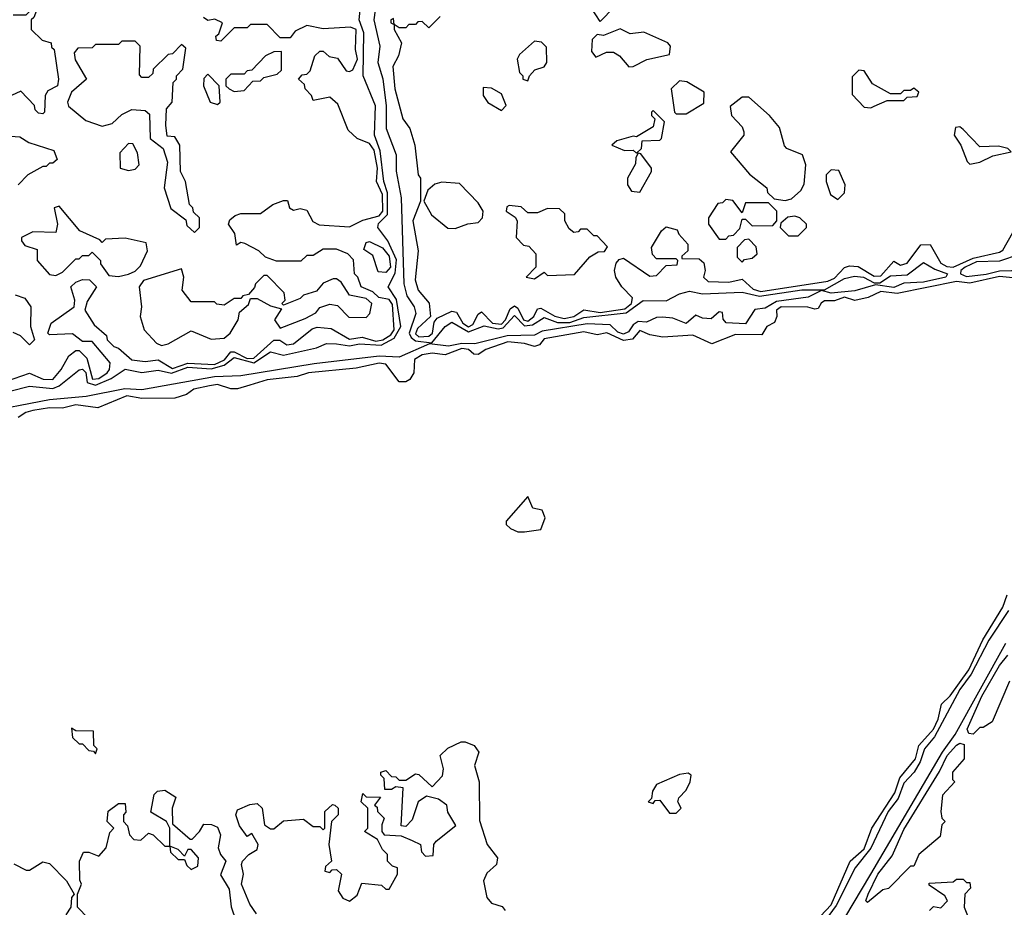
# Model space of a CAD drawing. Extents: x 2737310 to 2869991, y 870230 to 1012730.
# Tile 156 of 256: x 2751925 to 2754910, y 965875 to 968565. Entities that reach past the tile are written whole.
import ezdxf

# ---------------------------------------------------------------- set-up
doc = ezdxf.new("R2010")
doc.units = 0

msp = doc.modelspace()

# ---------------------------------------------------------------- linework, layer by layer
at = {"layer": '0CON02XD'}
for points in [[(2753006.4, 968623.6), (2752998, 968565), (2753016.7, 968485), (2753010.8, 968435), (2753025.8, 968385.8), (2753036.1, 968303.9), (2753036.2, 968235), (2753066.2, 968155), (2753066.4, 968106.4), (2753081.2, 968025), (2753089.2, 967765), (2753098.3, 967728.3), (2753121.2, 967695), (2753126, 967675), (2753105.5, 967615), (2753111.5, 967601.5), (2753125, 967592.2), (2753174.2, 967585.8), (2753214.5, 967635.5), (2753235, 967648.6), (2753285, 967618.8), (2753332.5, 967637.5), (2753375, 967628), (2753390.7, 967630.7), (2753425, 967668.1), (2753455, 967637.3), (2753479.6, 967640.4), (2753515, 967662.9), (2753555, 967647.3), (2753593.1, 967646.9), (2753635, 967662), (2753763.1, 967676.9), (2753815, 967713.8), (2753885, 967712.5), (2753925, 967734), (2753955, 967742), (2753995, 967734.3), (2754115, 967739.2), (2754167.2, 967727.2), (2754296.2, 967746.2), (2754365, 967746.7), (2754425, 967780.8), (2754455, 967787.5), (2754482.5, 967785), (2754515, 967768), (2754532, 967768), (2754565, 967788.6), (2754615, 967792), (2754665, 967828.8), (2754698.6, 967808.6), (2754737.5, 967795), (2754732.5, 967785), (2754665, 967769.4), (2754605, 967766.2), (2754575, 967753.5), (2754518.8, 967761.2), (2754456.7, 967743.3), (2754385, 967736), (2754355, 967744), (2754315, 967724.2), (2754219.1, 967710.9), (2754185, 967690.8), (2754153.2, 967686.8), (2754125, 967642.9), (2754066.8, 967646.8), (2754057.1, 967657.1), (2754055, 967677.5), (2754045, 967680), (2754021.2, 967658.8), (2753995, 967660), (2753975, 967670), (2753945, 967644.2), (2753905, 967660.8), (2753873, 967663), (2753855, 967662.2), (2753825, 967648.6), (2753800, 967650), (2753785, 967640), (2753770.9, 967619.1), (2753755, 967612.1), (2753738.5, 967618.5), (2753715, 967640.6), (2753645, 967643.1), (2753508.5, 967621.5), (2753485, 967609.2), (2753402.6, 967607.4), (2753305, 967582.2), (2753265, 967583.9), (2753225, 967575.7), (2753167, 967583), (2753075, 967542), (2753014.5, 967545.5), (2752817.5, 967522.5), (2752595, 967485.6), (2752515, 967482.2), (2752295, 967443.1), (2752243.5, 967446.5), (2752126.5, 967423.5), (2752015, 967412.5), (2751805, 967372.7)], [(2751895, 967439.4), (2751955, 967454.3), (2752025, 967447.8), (2752045, 967455.7), (2752105, 967504), (2752115, 967505.8), (2752125, 967496.2), (2752129.4, 967465), (2752155, 967457.3), (2752202.5, 967477.5), (2752244.5, 967505.5), (2752295, 967495.7), (2752345, 967502.9), (2752385, 967493.3), (2752435, 967512.3), (2752505, 967506.6), (2752545, 967517.9), (2752575, 967540.8), (2752634.7, 967525.3), (2752685, 967558.6), (2752725, 967548.6), (2752825, 967570.8), (2752855, 967584), (2752885, 967582.5), (2752925, 967576.5), (2752955, 967582.2), (2753020.9, 967579.1), (2753060.4, 967599.6), (2753080, 967635), (2753067.5, 967717.5), (2753042, 967755), (2753063.2, 967796.8), (2753067.5, 967837.5), (2753040.8, 967895), (2753010.6, 967935), (2753012.4, 967947.6), (2753040, 967975), (2753040.3, 968040.3), (2753028.6, 968075), (2753017.9, 968167.9), (2753000, 968215), (2753003.5, 968303.5), (2752966, 968395), (2752967.8, 968525), (2752954.2, 968565), (2752961.5, 968635)], [(2753727, 968603), (2753685, 968560), (2753645, 968620)], [(2751905, 968580), (2751945, 968580), (2751965, 968600), (2751978.3, 968598.3), (2751968.3, 968571.7), (2751960, 968565), (2751960, 968535), (2751993, 968503), (2752020, 968495), (2752021.7, 968481.7), (2752030, 968475), (2752042.5, 968385), (2752040, 968365), (2752010.7, 968349.3), (2752002.5, 968335), (2752000, 968285), (2751995, 968280), (2751981.7, 968281.7), (2751971.7, 968291.7), (2751970, 968305), (2751928.3, 968348.3), (2751900, 968335)], [(2751885, 967470), (2751955, 967493.3), (2751995.9, 967475.9), (2752025, 967474.2), (2752051.2, 967505), (2752074.2, 967545.8), (2752095, 967562.5), (2752105, 967562.5), (2752128.9, 967538.9), (2752145.5, 967475.5), (2752165, 967477.1), (2752190.6, 967495), (2752197.5, 967505), (2752198.8, 967525), (2752145, 967590), (2752115, 967590), (2752085, 967612.5), (2752015, 967610), (2752010, 967615), (2752020, 967645), (2752090, 967695), (2752092.5, 967715), (2752080, 967755), (2752095, 967770), (2752115, 967777.5), (2752137, 967777), (2752157.5, 967755), (2752129.3, 967710.7), (2752122.5, 967685), (2752150.7, 967640.7), (2752188.3, 967608.3), (2752190, 967595), (2752210, 967575), (2752225, 967570), (2752265, 967533.8), (2752305, 967528.8), (2752345, 967534), (2752388.2, 967508.2), (2752435, 967524.2), (2752515, 967520.3), (2752545.7, 967534.3), (2752565, 967558), (2752575, 967558.6), (2752615, 967538.6), (2752635, 967539.1), (2752695, 967594.2), (2752713.9, 967593.9), (2752735, 967580), (2752755, 967582.9), (2752811.7, 967628.3), (2752827, 967633), (2752868.8, 967628.8), (2752925, 967596.9), (2752963.2, 967603.2), (2753005, 967590.3), (2753025.7, 967594.3), (2753050.1, 967609.9), (2753060, 967625), (2753055, 967702), (2753045, 967717.1), (2753013.3, 967723.3), (2752995, 967740), (2752960, 967755), (2752950, 967785), (2752940, 967795), (2752937, 967837), (2752920, 967855), (2752885, 967870), (2752845, 967870), (2752815, 967850), (2752795, 967850), (2752777, 967833), (2752703.6, 967833.6), (2752670, 967845), (2752650, 967865), (2752607, 967887), (2752595, 967890), (2752581.7, 967881.7), (2752577, 967917), (2752557.5, 967945), (2752561.7, 967958.3), (2752578.3, 967971.7), (2752595, 967977.5), (2752655, 967977.5), (2752692.5, 968005), (2752725, 968017.5), (2752736.7, 968016.7), (2752742.5, 967995), (2752755, 967987.5), (2752775, 967992.5), (2752795, 967987.5), (2752813.6, 967953.6), (2752833, 967943), (2752925, 967937.5), (2752965, 967957.5), (2753015, 967970.9), (2753025.4, 967985), (2753024.7, 968035), (2753006.7, 968075), (2753010, 968115), (2752999.9, 968169.9), (2752985, 968189.4), (2752947.5, 968205), (2752920.7, 968230.7), (2752889.3, 968309.3), (2752865, 968330), (2752815, 968320), (2752810, 968335), (2752790, 968355), (2752788.3, 968368.3), (2752770, 968385), (2752781.7, 968398.3), (2752795, 968400), (2752805, 968410), (2752820, 968455), (2752835, 968470), (2752845, 968470), (2752863, 968453), (2752888.3, 968448.3), (2752915, 968410), (2752925, 968407.5), (2752935, 968413.3), (2752948.6, 968445), (2752942.5, 968475), (2752945, 968535.7), (2752928, 968542), (2752845, 968537.5), (2752795, 968547.5), (2752760, 968530), (2752745, 968510), (2752715, 968510), (2752675, 968550), (2752625, 968550), (2752615, 968540), (2752575, 968540), (2752535, 968500), (2752521.7, 968501.7), (2752520, 968515), (2752528.3, 968521.7), (2752540, 968555), (2752517, 968567), (2752495, 968562.5), (2752481.7, 968571.7)], [(2753200, 968575), (2753165, 968540), (2753145, 968560), (2753131.7, 968558.3), (2753125, 968550), (2753105, 968550), (2753095, 968540), (2753075, 968540), (2753060, 968550), (2753058.3, 968568.3), (2753050, 968565), (2753050, 968555), (2753060, 968550), (2753060, 968535), (2753082.5, 968495), (2753073.3, 968455), (2753056.4, 968423.6), (2753062, 968355), (2753086.7, 968265), (2753107.5, 968235), (2753122.5, 968185), (2753132.5, 968095), (2753140, 968085), (2753140, 968015), (2753116.7, 967955), (2753133.3, 967865), (2753123.6, 967776.4), (2753133.3, 967745), (2753165.9, 967705.9), (2753170, 967665), (2753130.8, 967629.2), (2753125, 967612.5), (2753135, 967603.4), (2753165, 967605.5), (2753176.5, 967615), (2753181.7, 967648.3), (2753190, 967660), (2753235, 967682), (2753248.6, 967678.6), (2753267.8, 967645), (2753285, 967634.6), (2753298.7, 967641.3), (2753315, 967672.5), (2753325, 967680), (2753358.1, 967645), (2753385, 967642.2), (2753397.3, 967655), (2753411.7, 967688.3), (2753425, 967698), (2753435, 967691.2), (2753452.1, 967655), (2753465, 967651.3), (2753483.6, 967665), (2753495, 967688.8), (2753505, 967690.8), (2753546.8, 967666.8), (2753575, 967659.5), (2753604.3, 967665.7), (2753635, 967685.7), (2753685, 967677.7), (2753759.1, 967689.1), (2753779.1, 967705), (2753782.4, 967722.4), (2753750, 967755), (2753732.5, 967785), (2753727.5, 967805), (2753733, 967827), (2753741.7, 967838.3), (2753755, 967842.5), (2753835, 967787.5), (2753855, 967790), (2753885, 967820), (2753918.3, 967821.7), (2753920, 967835), (2753915, 967840), (2753855, 967840), (2753843, 967853), (2753840, 967875), (2753870, 967925), (2753885, 967937.5), (2753918.3, 967928.3), (2753922.5, 967915), (2753950, 967885), (2753950, 967865), (2753931.7, 967848.3), (2753931.7, 967841.7), (2753985, 967840), (2753998.3, 967828.3), (2754002.5, 967805), (2753997.5, 967785), (2754011.7, 967771.7), (2754075, 967770), (2754115, 967778.8), (2754148.2, 967748.2), (2754171.1, 967741.1), (2754375, 967772.3), (2754395, 967781.5), (2754425, 967814), (2754440.5, 967819.5), (2754466.8, 967816.8), (2754515, 967787.8), (2754535, 967788.7), (2754575, 967833.3), (2754595, 967821.2), (2754615, 967826.7), (2754657, 967883), (2754685, 967883.3), (2754716.7, 967826.7), (2754735, 967816.9), (2754755, 967815.4), (2754815, 967842.7), (2754895, 967860), (2754905, 967866.7), (2754935, 967920)], [(2753771.7, 968421.7), (2753785, 968423.3), (2753826.1, 968443.9), (2753895, 968460), (2753897.5, 968485), (2753890, 968495), (2753817, 968527), (2753775, 968522.5), (2753745, 968537.5), (2753695, 968517.5), (2753675, 968520), (2753660, 968505), (2753658.3, 968468.3), (2753671.7, 968451.7), (2753703.6, 968466.4), (2753725, 968466.2), (2753743.3, 968455), (2753771.7, 968421.7)], [(2752455, 967920), (2752470, 967935), (2752470, 967965), (2752451.7, 967981.7), (2752450, 967995), (2752440, 968005), (2752427.5, 968075), (2752412.5, 968105), (2752410, 968185), (2752395, 968210), (2752371.7, 968211.7), (2752367.5, 968245), (2752370, 968295), (2752387.5, 968315), (2752390, 968375), (2752400, 968385), (2752400, 968395), (2752420, 968415), (2752428.3, 968478.3), (2752415, 968490), (2752388.3, 968461.7), (2752375, 968460), (2752330, 968415), (2752328.3, 968401.7), (2752315, 968390), (2752295, 968390), (2752288.3, 968398.3), (2752290, 968485), (2752275, 968500), (2752235, 968500), (2752225, 968490), (2752155, 968490), (2752145, 968480), (2752101.7, 968478.3), (2752090, 968465), (2752093, 968443), (2752127.5, 968385), (2752082.5, 968345), (2752070, 968315), (2752073, 968303), (2752125, 968260), (2752175, 968242.5), (2752205, 968250), (2752235, 968277.5), (2752265, 968292.5), (2752305, 968290), (2752318.3, 968278.3), (2752320, 968205), (2752360, 968175), (2752373, 968133), (2752362.5, 968055), (2752383, 967993), (2752428.3, 967958.3), (2752431.7, 967941.7), (2752455, 967920)], [(2753465, 968380), (2753470, 968395), (2753487, 968413), (2753515, 968422.5), (2753522.5, 968435), (2753521.7, 968481.7), (2753507, 968497), (2753485, 968500), (2753440, 968460), (2753432.5, 968445), (2753440, 968405), (2753450, 968395), (2753450, 968385), (2753465, 968380)], [(2752575, 968347.5), (2752605, 968350), (2752631.7, 968378.3), (2752655, 968380), (2752665, 968390), (2752705, 968400), (2752718.3, 968411.7), (2752718.3, 968468.3), (2752695, 968467.5), (2752670, 968455), (2752628.3, 968411.7), (2752615, 968410), (2752605, 968400), (2752565, 968400), (2752550, 968385), (2752550, 968365), (2752560, 968355), (2752575, 968347.5)], [(2754505, 968297.5), (2754515, 968302.5), (2754555, 968320), (2754605, 968320), (2754615, 968330), (2754645, 968332.5), (2754650, 968345), (2754635, 968357.5), (2754625, 968350), (2754605, 968350), (2754595, 968340), (2754565, 968340), (2754510.5, 968370.5), (2754485, 968410), (2754468.3, 968411.7), (2754448.3, 968391.7), (2754448.3, 968338.3), (2754485, 968300), (2754505, 968297.5)], [(2752525, 968307.5), (2752532.5, 968315), (2752530, 968365), (2752495, 968400), (2752483, 968387), (2752482.5, 968365), (2752502.5, 968315), (2752525, 968307.5)], [(2753945, 968280), (2753998.3, 968311.7), (2754000, 968345), (2753947, 968377), (2753925, 968380), (2753900, 968355), (2753910, 968285), (2753915, 968280), (2753945, 968280)], [(2753385, 968290), (2753400, 968305), (2753385, 968340), (2753355, 968357.5), (2753330, 968360), (2753330, 968335), (2753343.6, 968313.6), (2753385, 968290)], [(2754245, 968017.5), (2754265, 968022.5), (2754293, 968047), (2754303, 968067), (2754307.5, 968125), (2754297.5, 968155), (2754250, 968175), (2754243, 968183), (2754228.3, 968238.3), (2754197.5, 968275), (2754135, 968330), (2754115, 968330), (2754078.3, 968301.7), (2754082.5, 968275), (2754115, 968240), (2754120, 968225), (2754120, 968215), (2754080, 968165), (2754137, 968097), (2754190, 968055), (2754191.7, 968041.7), (2754211.7, 968021.7), (2754245, 968017.5)], [(2753795, 968160), (2753810, 968175), (2753811.7, 968198.3), (2753865, 968200), (2753870, 968205), (2753880, 968255), (2753845, 968290), (2753840, 968285), (2753840, 968275), (2753850, 968265), (2753845, 968240), (2753795, 968210), (2753785, 968212.5), (2753735, 968197.5), (2753720, 968185), (2753758.3, 968168.3), (2753785, 968170), (2753795, 968160)], [(2754805, 968127.5), (2754835, 968133.3), (2754875, 968152.5), (2754930, 968165), (2754920, 968175), (2754891.7, 968181.7), (2754835, 968180), (2754785, 968232.5), (2754775, 968240), (2754761.7, 968238.3), (2754757.5, 968215), (2754777.5, 968185), (2754797.5, 968135), (2754805, 968127.5)], [(2751883, 968213), (2751925, 968210), (2751953, 968193), (2752028.3, 968168.3), (2752038.3, 968141.7), (2752025, 968130), (2752015, 968130), (2752005, 968120), (2751995, 968120), (2751950, 968095), (2751920, 968065)], [(2752255, 968107.5), (2752275, 968112.5), (2752287.5, 968125), (2752281.7, 968161.7), (2752268.3, 968188.3), (2752255, 968190), (2752228.3, 968161.7), (2752230, 968115), (2752255, 968107.5)], [(2753805, 968042.5), (2753840, 968105), (2753840, 968115), (2753808.3, 968158.3), (2753800, 968160), (2753792.5, 968147.5), (2753791.7, 968128.3), (2753767.5, 968085), (2753767.5, 968065), (2753780, 968045), (2753805, 968042.5)], [(2754405, 968020), (2754425, 968040), (2754427.5, 968065), (2754408.3, 968108.3), (2754385, 968110), (2754370, 968095), (2754370, 968075), (2754382.5, 968035), (2754405, 968020)], [(2753245, 967932.5), (2753283.6, 967946.4), (2753315, 967950), (2753327.5, 967965), (2753330, 967985), (2753315, 968010), (2753258.3, 968068.3), (2753205, 968072.5), (2753183, 968067), (2753161.7, 968048.3), (2753150, 968015), (2753173.6, 967973.6), (2753223, 967933), (2753245, 967932.5)], [(2754065, 967900), (2754075, 967910), (2754088.3, 967911.7), (2754108.3, 967931.7), (2754115, 967960), (2754125, 967960), (2754145, 967940), (2754208.3, 967941.7), (2754220, 967955), (2754220, 967985), (2754195, 968010), (2754125, 968010), (2754115, 967980), (2754087, 968017), (2754065, 968020), (2754055, 968010), (2754041.7, 968008.3), (2754012.5, 967965), (2754012.5, 967945), (2754045, 967900), (2754065, 967900)], [(2752225, 967786.7), (2752255, 967793.3), (2752275, 967802.5), (2752290.7, 967819.3), (2752312.5, 967865), (2752308.3, 967888.3), (2752245, 967902.5), (2752185, 967900), (2752175, 967890), (2752168.3, 967898.3), (2752107.5, 967925), (2752045, 968000), (2752030, 967995), (2752040, 967945), (2752035, 967920), (2751965, 967922.5), (2751930, 967905), (2751930, 967895), (2751940.7, 967880.7), (2751978.3, 967868.3), (2751977.5, 967835), (2752015, 967792.5), (2752035, 967790), (2752055, 967800), (2752095, 967840), (2752105, 967840), (2752115, 967850), (2752135, 967850), (2752145, 967860), (2752170, 967835), (2752170, 967825), (2752195, 967790), (2752225, 967786.7)], [(2753485, 967780), (2753515, 967800), (2753525, 967790), (2753607, 967793), (2753653.6, 967846.4), (2753678.3, 967861.7), (2753697.5, 967862.5), (2753707, 967877), (2753675, 967910), (2753665, 967910), (2753645, 967930), (2753625, 967930), (2753618.3, 967921.7), (2753605, 967920), (2753590.7, 967930.7), (2753577.5, 967955), (2753577, 967977), (2753561.7, 967991.7), (2753525, 967992.5), (2753495, 967980), (2753465, 967980), (2753445, 967997.5), (2753408.3, 968001.7), (2753401.7, 967998.3), (2753400, 967985), (2753426.7, 967966.7), (2753432.5, 967955), (2753430, 967905), (2753451.7, 967881.7), (2753468.3, 967878.3), (2753490, 967855), (2753490, 967815), (2753460, 967785), (2753485, 967780)], [(2754285, 967910), (2754310, 967935), (2754310, 967945), (2754290, 967965), (2754275, 967970), (2754253, 967967), (2754231.7, 967948.3), (2754230, 967935), (2754255, 967910), (2754285, 967910)], [(2753035, 967798.6), (2753011.2, 967801.2), (2752995, 967850), (2752968.3, 967868.3), (2752975, 967890), (2752985, 967892.5), (2753025, 967874), (2753045, 967848.6), (2753049.2, 967815), (2753035, 967798.6)], [(2754115, 967830), (2754121.7, 967838.3), (2754145, 967842.5), (2754160, 967855), (2754157, 967877), (2754135, 967900), (2754121.7, 967898.3), (2754100, 967875), (2754100, 967845), (2754115, 967830)], [(2754795, 967787.1), (2754855, 967793.6), (2754895, 967803.6), (2754932.5, 967805), (2754965, 967818), (2755005, 967819.2), (2755040, 967835), (2754995, 967854), (2754955, 967853.3), (2754895, 967832.9), (2754825, 967830.9), (2754790.8, 967815), (2754778, 967805), (2754776.7, 967795), (2754795, 967787.1)], [(2754935, 967782.5), (2754895, 967786.9), (2754805, 967766.5), (2754765, 967771.1), (2754584.5, 967735.5), (2754535, 967741.2), (2754497.3, 967722.7), (2754456.1, 967713.9), (2754425, 967724.2), (2754395, 967712.5), (2754365, 967713.3), (2754354.2, 967705.8), (2754345, 967690), (2754335, 967687.5), (2754313.6, 967693.6), (2754233.3, 967695), (2754219.2, 967685), (2754220, 967665), (2754213, 967647), (2754190, 967635), (2754175, 967610), (2754095, 967611.2), (2754023, 967583), (2753965, 967608.8), (2753875, 967603.3), (2753835, 967610), (2753805, 967623.3), (2753783, 967597), (2753755, 967593.1), (2753705, 967616), (2753675, 967610), (2753635, 967619.4), (2753515, 967598), (2753500.8, 967579.2), (2753485.9, 967574.1), (2753455, 967584), (2753405, 967588.5), (2753337.5, 967565), (2753315, 967550), (2753301.7, 967551.7), (2753285, 967565.6), (2753265, 967568.2), (2753215, 967549.2), (2753175, 967554.2), (2753145, 967549.4), (2753122, 967535), (2753120, 967495), (2753107.5, 967475), (2753095, 967467.5), (2753075, 967467.5), (2753035, 967521.2), (2753015, 967524.2), (2752945, 967508.8), (2752800, 967495), (2752766.1, 967483.9), (2752675, 967473.3), (2752623, 967457), (2752585, 967446.7), (2752565, 967446.7), (2752525, 967459.2), (2752500, 967455), (2752452.5, 967445), (2752430.7, 967429.3), (2752395, 967417.5), (2752295, 967417.1), (2752250, 967425), (2752161.7, 967388.3), (2752095, 967397.5), (2752055, 967387.5), (2752015, 967389.2), (2751965, 967380.8), (2751943.3, 967375), (2751920.7, 967359.3)], [(2752355, 967577.5), (2752375, 967582.5), (2752445, 967622.5), (2752505, 967596.7), (2752545, 967600), (2752562.5, 967615), (2752587.5, 967655), (2752591.7, 967678.3), (2752618.3, 967701.7), (2752625, 967720), (2752645, 967720), (2752685, 967697.5), (2752718.3, 967688.3), (2752697.5, 967655), (2752715, 967630), (2752790.7, 967659.3), (2752823, 967677), (2752835, 967692.5), (2752865, 967703.3), (2752888.8, 967698.8), (2752923, 967663), (2752975, 967662.5), (2752986.2, 967675), (2752992.5, 967705), (2752975, 967720), (2752925, 967730), (2752899.3, 967769.3), (2752885, 967780), (2752875, 967780), (2752845, 967766.7), (2752825, 967742.5), (2752785, 967730), (2752775, 967720), (2752725, 967700), (2752720, 967705), (2752730, 967715), (2752727, 967737), (2752675, 967790), (2752665, 967790), (2752640, 967765), (2752637, 967753), (2752618.3, 967731.7), (2752601.7, 967728.3), (2752595, 967720), (2752575, 967720), (2752545, 967700), (2752523, 967703), (2752515, 967710), (2752445, 967710), (2752417.5, 967745), (2752422.5, 967785), (2752415, 967810), (2752300, 967775), (2752286.7, 967755), (2752293.8, 967695), (2752290, 967665), (2752302.5, 967625), (2752340, 967585), (2752355, 967577.5)], [(2751911.2, 967731.2), (2751940.7, 967720.7), (2751958.8, 967695), (2751957.5, 967635), (2751970, 967595), (2751955, 967580), (2751927, 967607), (2751905, 967617.5)], [(2753455, 967012.5), (2753505, 967020), (2753517.5, 967055), (2753508.3, 967078.3), (2753480, 967085), (2753465, 967120), (2753400, 967045), (2753400, 967035), (2753413, 967023), (2753435, 967012.5), (2753455, 967012.5)], [(2754352.3, 965847.7), (2754385, 965882.9), (2754442.5, 966015), (2754485, 966052.5), (2754508, 966115), (2754577.6, 966222.4), (2754593, 966267), (2754640.6, 966325), (2754650.6, 966365), (2754695.4, 966415), (2754709.1, 966445), (2754719.3, 966490.7), (2754745, 966516.2), (2754802.3, 966595), (2754844.6, 966685.4), (2754905.6, 966785), (2754918.5, 966821.5)], [(2754922.5, 966775), (2754862.7, 966685), (2754808.8, 966581.2), (2754774.7, 966535.3), (2754697.9, 966392.1), (2754667.8, 966355), (2754654.1, 966315.9), (2754635.9, 966284.1), (2754605, 966250.8), (2754587.5, 966205), (2754557.5, 966165), (2754505.3, 966054.7), (2754457.1, 965995), (2754399.6, 965880.4), (2754355, 965820)], [(2754321.7, 965668.3), (2754504.6, 965975.4), (2754722.7, 966345), (2754761.1, 966398.9), (2754914, 966676)], [(2754815, 966400), (2754801.7, 966401.7), (2754797.5, 966415), (2754841.1, 966515), (2754895, 966608), (2754920.6, 966639.4)], [(2754925, 966560), (2754873, 966437), (2754845, 966420), (2754835, 966420), (2754815, 966400)], [(2752155, 966340), (2752160, 966355), (2752150, 966365), (2752148.3, 966408.3), (2752095, 966410), (2752081.7, 966418.3), (2752085, 966390), (2752105, 966370), (2752115, 966370), (2752135, 966350), (2752148.3, 966348.3), (2752155, 966340)], [(2752642.5, 965855), (2752622.5, 965885), (2752597.5, 965945), (2752603.3, 965975), (2752597.5, 966005), (2752600, 966015), (2752620, 966035), (2752645, 966050), (2752647.5, 966065), (2752628.3, 966098.3), (2752615, 966090), (2752591.7, 966121.7), (2752580, 966155), (2752585, 966170), (2752623, 966187), (2752645, 966190), (2752660, 966175), (2752667.5, 966125), (2752685, 966112.5), (2752695, 966112.5), (2752725, 966137.5), (2752785, 966142.5), (2752815, 966120), (2752835, 966120), (2752845, 966110), (2752850, 966115), (2752850, 966165), (2752873, 966187), (2752880, 966185), (2752890, 966175), (2752890, 966155), (2752870, 966135), (2752862.5, 966065), (2752870, 966015), (2752851.7, 965998.3), (2752850, 965985), (2752865, 965980), (2752871.7, 965988.3), (2752885, 965990), (2752900, 965975), (2752890, 965925), (2752905, 965902.5), (2752925, 965893.3), (2752948.3, 965911.7), (2752961.7, 965948.3), (2753021.7, 965941.7), (2753035, 965930), (2753045, 965930), (2753070, 965975), (2753070, 965995), (2753055, 966000), (2753040, 966015), (2753040, 966035), (2753025, 966050), (2753010, 966080), (2752970, 966105), (2752980, 966115), (2752980, 966175), (2752960, 966195), (2752965, 966220), (2752975, 966210), (2753018.3, 966208.3), (2753000, 966185), (2753008.3, 966178.3), (2753010, 966165), (2753030, 966145), (2753022.5, 966125), (2753022.5, 966105), (2753030, 966095), (2753081.7, 966091.7), (2753115, 966077.5), (2753140, 966065), (2753143, 966043), (2753155, 966030), (2753178.3, 966031.7), (2753180, 966065), (2753187.5, 966075), (2753247, 966123), (2753223, 966163), (2753220, 966185), (2753195, 966202.5), (2753158.3, 966211.7), (2753132.5, 966195), (2753115, 966140), (2753095, 966120), (2753081.7, 966121.7), (2753087, 966237), (2753065, 966240), (2753051.7, 966231.7), (2753031.7, 966231.7), (2753030, 966265), (2753020, 966275), (2753020, 966285), (2753035, 966290), (2753051.7, 966271.7), (2753065, 966270), (2753075, 966260), (2753095, 966260), (2753125, 966280), (2753135, 966277.5), (2753175, 966240), (2753207, 966273), (2753210, 966295), (2753200, 966335), (2753223, 966357), (2753263.6, 966376.4), (2753275, 966376.2), (2753302.5, 966365), (2753316.7, 966345), (2753304, 966305), (2753318, 966255), (2753318.3, 966138.3), (2753342.5, 966065), (2753373.3, 966025), (2753370, 966005), (2753341.1, 965978.9), (2753330.6, 965955), (2753340.8, 965905), (2753355, 965888), (2753387.7, 965877.7), (2753396.2, 965865)], [(2754495, 965890), (2754490, 965895), (2754496.7, 965915), (2754526.2, 965975), (2754569.2, 966030.8), (2754605, 966111.2), (2754713.6, 966286.4), (2754736, 966335), (2754765, 966366.2), (2754775, 966372.5), (2754788.3, 966368.3), (2754787.5, 966325), (2754752.5, 966285), (2754752.5, 966262.5), (2754760, 966255), (2754722.5, 966215), (2754717.5, 966165), (2754720, 966145), (2754730, 966135), (2754720, 966125), (2754715, 966090), (2754650, 966035), (2754635, 966000), (2754625, 966000), (2754558.3, 965931.7), (2754541.7, 965928.3), (2754495, 965890)], [(2753915, 966160), (2753930, 966175), (2753920, 966195), (2753923, 966207), (2753945, 966230), (2753957.5, 966255), (2753960, 966275), (2753951.7, 966281.7), (2753925, 966277.5), (2753855, 966247.5), (2753843, 966227), (2753840, 966205), (2753830, 966195), (2753845, 966190), (2753851.7, 966198.3), (2753865, 966200), (2753895, 966160), (2753915, 966160)], [(2752132.3, 965842.3), (2752100, 965875), (2752100, 965915), (2752112.5, 965945), (2752107, 965957), (2752106.2, 966015), (2752118.3, 966041.7), (2752135, 966042.5), (2752165, 966030), (2752187.5, 966055), (2752198.3, 966101.7), (2752210, 966115), (2752190, 966135), (2752193.6, 966166.4), (2752225, 966190), (2752245, 966190), (2752247, 966163), (2752240, 966155), (2752240, 966135), (2752251.7, 966121.7), (2752257.5, 966095), (2752270.7, 966080.7), (2752291.7, 966078.3), (2752315, 966100), (2752330, 966095), (2752365, 966060), (2752380, 966060), (2752381.7, 966041.7), (2752405, 966020), (2752425, 966020), (2752431.7, 966001.7), (2752445, 965990), (2752465, 966000), (2752466.7, 966025), (2752445, 966050), (2752435, 966050), (2752425, 966030), (2752405, 966050), (2752380, 966060), (2752380, 966115), (2752370, 966135), (2752323, 966163), (2752333, 966217), (2752343, 966227), (2752365, 966230), (2752398.3, 966208.3), (2752387.5, 966175), (2752388.3, 966128.3), (2752441.7, 966081.7), (2752448.3, 966081.7), (2752470, 966105), (2752483, 966127), (2752506.4, 966126.4), (2752525, 966117.5), (2752533.3, 966095), (2752526.2, 966055), (2752533.3, 966035), (2752550, 966015), (2752533.6, 965973.6), (2752560, 965930), (2752566, 965876), (2752580, 965835)], [(2751907, 966007), (2751945, 965987.5), (2751955, 965987.5), (2751995, 966012.5), (2752015, 966007.5), (2752066.7, 965955), (2752090, 965915), (2752082.5, 965905), (2752080, 965875), (2752065, 965852.5)], [(2754682.5, 965865), (2754695, 965877.5), (2754717, 965873), (2754737.5, 965895), (2754729.3, 965909.3), (2754681.7, 965941.7), (2754681.7, 965948.3), (2754755, 965952.5), (2754765, 965960), (2754785, 965960), (2754795, 965950), (2754805, 965950), (2754807, 965933), (2754790, 965915), (2754787.5, 965875), (2754800, 965845)]]:
    msp.add_lwpolyline(points, dxfattribs=at)

doc.saveas('drawing.dxf')
